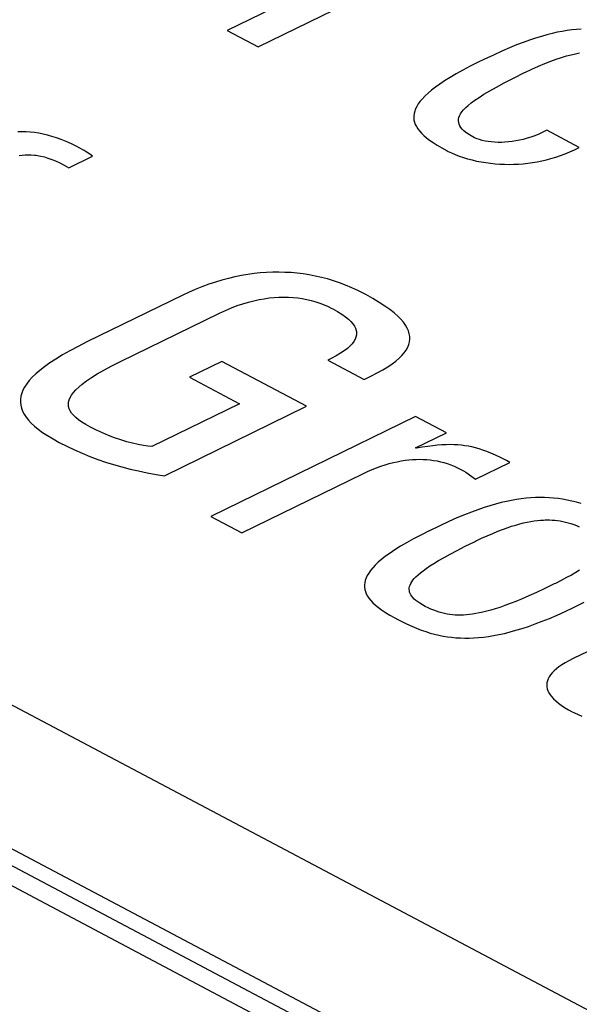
# Model space of a CAD drawing. Extents: x -840 to -217, y -121 to 557.
# Tile 94 of 145: x -368.24 to -365.92, y 492.03 to 496.11. Entities that reach past the tile are written whole.
import ezdxf

# ---------------------------------------------------------------- set-up
doc = ezdxf.new("R2010")
doc.units = 0
doc.header["$LTSCALE"] = 23.1
doc.layers.add('R912005577_AM_0', color=7, linetype='CONTINUOUS')

msp = doc.modelspace()

# ---------------------------------------------------------------- linework, layer by layer
at = {"layer": 'R912005577_AM_0', "color": 7}
for p, q in [((-342.1019, 478.6632), (-389.0602, 503.5221)), ((-341.9558, 478.6698), (-388.914, 503.5287)), ((-388.6515, 503.4603), (-341.5974, 478.5506)), ((-341.3705, 479.0253), (-387.5234, 503.4579)), ((-366.1688, 496.6574), (-367.3814, 496.0653)), ((-367.2535, 495.9976), (-366.0409, 496.5897)), ((-367.3814, 496.0653), (-367.2535, 495.9976)), ((-366.0351, 496.0525), (-366.0571, 496.047)), ((-366.0138, 496.0573), (-366.0351, 496.0525)), ((-365.9931, 496.0613), (-366.0138, 496.0573)), ((-365.9729, 496.0646), (-365.9931, 496.0613)), ((-365.9531, 496.0673), (-365.9729, 496.0646)), ((-365.9338, 496.0693), (-365.9531, 496.0673)), ((-365.9147, 496.0707), (-365.9338, 496.0693)), ((-366.1546, 496.0156), (-366.1822, 496.0049)), ((-366.1285, 496.025), (-366.1546, 496.0156)), ((-366.1037, 496.0333), (-366.1285, 496.025)), ((-366.0799, 496.0406), (-366.1037, 496.0333)), ((-366.0571, 496.047), (-366.0799, 496.0406)), ((-366.2435, 495.979), (-366.2784, 495.9632)), ((-366.2117, 495.9928), (-366.2435, 495.979)), ((-366.1822, 496.0049), (-366.2117, 495.9928)), ((-365.9568, 495.9645), (-365.9385, 495.9687)), ((-365.9385, 495.9687), (-365.9211, 495.9722)), ((-366.3411, 495.9333), (-366.3746, 495.9166)), ((-366.3178, 495.9446), (-366.3411, 495.9333)), ((-366.2784, 495.9632), (-366.3178, 495.9446)), ((-366.0911, 495.9174), (-366.0652, 495.9283)), ((-366.0652, 495.9283), (-366.0409, 495.9378)), ((-366.0409, 495.9378), (-366.018, 495.9461)), ((-366.018, 495.9461), (-365.9964, 495.9532)), ((-365.9964, 495.9532), (-365.9761, 495.9593)), ((-365.9761, 495.9593), (-365.9568, 495.9645)), ((-366.4329, 495.8852), (-366.458, 495.8705)), ((-366.4051, 495.9005), (-366.4329, 495.8852)), ((-366.3746, 495.9166), (-366.4051, 495.9005)), ((-366.1952, 495.8677), (-366.1498, 495.8902)), ((-366.1498, 495.8902), (-366.1482, 495.891)), ((-366.1482, 495.891), (-366.1187, 495.905)), ((-366.1187, 495.905), (-366.0911, 495.9174)), ((-366.4806, 495.8563), (-366.501, 495.8428)), ((-366.458, 495.8705), (-366.4806, 495.8563)), ((-366.2661, 495.8305), (-366.2335, 495.848)), ((-366.2335, 495.848), (-366.1952, 495.8677)), ((-366.5495, 495.8052), (-366.562, 495.7935)), ((-366.5353, 495.8173), (-366.5495, 495.8052)), ((-366.5191, 495.8298), (-366.5353, 495.8173)), ((-366.501, 495.8428), (-366.5191, 495.8298)), ((-366.3178, 495.8006), (-366.2939, 495.8148)), ((-366.2939, 495.8148), (-366.2661, 495.8305)), ((-366.582, 495.7714), (-366.5898, 495.7608)), ((-366.5728, 495.7823), (-366.582, 495.7714)), ((-366.562, 495.7935), (-366.5728, 495.7823)), ((-366.3829, 495.7546), (-366.3704, 495.7648)), ((-366.3704, 495.7648), (-366.3556, 495.7758)), ((-366.3556, 495.7758), (-366.3382, 495.7877)), ((-366.3382, 495.7877), (-366.3178, 495.8006)), ((-366.6074, 495.7211), (-366.6087, 495.7117)), ((-366.6049, 495.7307), (-366.6074, 495.7211)), ((-366.6032, 495.7356), (-366.6049, 495.7307)), ((-366.6011, 495.7405), (-366.6032, 495.7356)), ((-366.5961, 495.7505), (-366.6011, 495.7405)), ((-366.5898, 495.7608), (-366.5961, 495.7505)), ((-366.4144, 495.7195), (-366.4089, 495.7276)), ((-366.4089, 495.7276), (-366.402, 495.7361)), ((-366.402, 495.7361), (-366.3934, 495.745)), ((-366.3934, 495.745), (-366.3829, 495.7546)), ((-366.6087, 495.7117), (-366.6088, 495.7025)), ((-366.6088, 495.7025), (-366.6078, 495.6934)), ((-366.6078, 495.6934), (-366.6057, 495.6843)), ((-366.6057, 495.6843), (-366.6024, 495.6753)), ((-366.4232, 495.6902), (-366.4228, 495.6972)), ((-366.4224, 495.6833), (-366.4232, 495.6902)), ((-366.4228, 495.6972), (-366.4212, 495.7044)), ((-366.4205, 495.6765), (-366.4224, 495.6833)), ((-366.4212, 495.7044), (-366.4185, 495.7118)), ((-366.4185, 495.7118), (-366.4144, 495.7195)), ((-368.232, 495.6449), (-368.2489, 495.6446)), ((-368.215, 495.6444), (-368.232, 495.6449)), ((-368.1979, 495.6433), (-368.215, 495.6444)), ((-368.1806, 495.6414), (-368.1979, 495.6433)), ((-368.163, 495.6387), (-368.1806, 495.6414)), ((-366.6024, 495.6753), (-366.5979, 495.6663)), ((-366.5979, 495.6663), (-366.5923, 495.6573)), ((-366.5923, 495.6573), (-366.5854, 495.6483)), ((-366.5854, 495.6483), (-366.5771, 495.6391)), ((-366.5771, 495.6391), (-366.5675, 495.6297)), ((-366.4174, 495.6698), (-366.4205, 495.6765)), ((-366.4131, 495.6631), (-366.4174, 495.6698)), ((-366.4076, 495.6564), (-366.4131, 495.6631)), ((-366.4007, 495.6496), (-366.4076, 495.6564)), ((-366.3924, 495.6426), (-366.4007, 495.6496)), ((-366.3825, 495.6355), (-366.3924, 495.6426)), ((-366.0738, 495.6429), (-366.0904, 495.6354)), ((-366.0569, 495.6513), (-366.0738, 495.6429)), ((-365.9227, 495.5802), (-366.0569, 495.6513)), ((-368.1452, 495.6353), (-368.163, 495.6387)), ((-368.1269, 495.631), (-368.1452, 495.6353)), ((-368.1082, 495.6258), (-368.1269, 495.631)), ((-368.089, 495.6196), (-368.1082, 495.6258)), ((-368.0693, 495.6124), (-368.089, 495.6196)), ((-368.0488, 495.6041), (-368.0693, 495.6124)), ((-368.0275, 495.5946), (-368.0488, 495.6041)), ((-366.5675, 495.6297), (-366.5563, 495.6202)), ((-366.5563, 495.6202), (-366.5435, 495.6104)), ((-366.5435, 495.6104), (-366.5288, 495.6002)), ((-366.5288, 495.6002), (-366.512, 495.5895)), ((-366.3709, 495.6282), (-366.3825, 495.6355)), ((-366.3572, 495.6206), (-366.3709, 495.6282)), ((-366.3503, 495.6173), (-366.3572, 495.6206)), ((-366.3464, 495.6158), (-366.3503, 495.6173)), ((-366.3366, 495.6125), (-366.3464, 495.6158)), ((-366.3255, 495.6095), (-366.3366, 495.6125)), ((-366.3134, 495.6068), (-366.3255, 495.6095)), ((-366.3006, 495.6046), (-366.3134, 495.6068)), ((-366.2873, 495.6029), (-366.3006, 495.6046)), ((-366.2736, 495.6018), (-366.2873, 495.6029)), ((-366.2595, 495.6012), (-366.2736, 495.6018)), ((-366.2452, 495.6012), (-366.2595, 495.6012)), ((-366.2307, 495.6017), (-366.2452, 495.6012)), ((-366.2159, 495.6028), (-366.2307, 495.6017)), ((-366.201, 495.6045), (-366.2159, 495.6028)), ((-366.1858, 495.6069), (-366.201, 495.6045)), ((-366.1704, 495.6099), (-366.1858, 495.6069)), ((-366.1549, 495.6135), (-366.1704, 495.6099)), ((-366.1391, 495.6179), (-366.1549, 495.6135)), ((-366.1231, 495.6229), (-366.1391, 495.6179)), ((-366.1069, 495.6288), (-366.1231, 495.6229)), ((-366.0904, 495.6354), (-366.1069, 495.6288)), ((-368.0053, 495.5837), (-368.0275, 495.5946)), ((-367.9956, 495.5786), (-368.0053, 495.5837)), ((-367.9752, 495.5673), (-367.9956, 495.5786)), ((-367.9667, 495.5623), (-367.9752, 495.5673)), ((-367.9591, 495.5575), (-367.9667, 495.5623)), ((-367.9451, 495.5479), (-367.9591, 495.5575)), ((-366.512, 495.5895), (-366.4928, 495.5782)), ((-366.4928, 495.5782), (-366.4705, 495.566)), ((-366.4705, 495.566), (-366.4697, 495.5656)), ((-366.4697, 495.5656), (-366.4662, 495.5638)), ((-366.4662, 495.5638), (-366.4523, 495.5571)), ((-365.9815, 495.5538), (-365.962, 495.5618)), ((-365.962, 495.5618), (-365.9424, 495.5706)), ((-365.9424, 495.5706), (-365.9227, 495.5802)), ((-368.2446, 495.5461), (-368.232, 495.548)), ((-368.232, 495.548), (-368.2195, 495.5491)), ((-368.2195, 495.5491), (-368.2069, 495.5496)), ((-368.2069, 495.5496), (-368.1941, 495.5494)), ((-368.1941, 495.5494), (-368.1811, 495.5484)), ((-368.1811, 495.5484), (-368.1744, 495.5476)), ((-368.1744, 495.5476), (-368.1677, 495.5467)), ((-368.1677, 495.5467), (-368.1539, 495.5441)), ((-368.1539, 495.5441), (-368.1396, 495.5406)), ((-368.1396, 495.5406), (-368.1247, 495.5362)), ((-368.1247, 495.5362), (-368.1092, 495.5307)), ((-368.1092, 495.5307), (-368.0929, 495.524)), ((-368.0929, 495.524), (-368.0758, 495.516)), ((-368.0389, 495.4955), (-367.9398, 495.5439)), ((-367.9398, 495.5439), (-367.9451, 495.5479)), ((-366.4523, 495.5571), (-366.437, 495.5506)), ((-366.437, 495.5506), (-366.4205, 495.5443)), ((-366.4205, 495.5443), (-366.4032, 495.5384)), ((-366.4032, 495.5384), (-366.3853, 495.5331)), ((-366.3853, 495.5331), (-366.3668, 495.5282)), ((-366.3668, 495.5282), (-366.3481, 495.5239)), ((-366.3481, 495.5239), (-366.3291, 495.5201)), ((-366.3291, 495.5201), (-366.3099, 495.517)), ((-366.3099, 495.517), (-366.2906, 495.5144)), ((-366.1363, 495.5147), (-366.117, 495.5174)), ((-366.117, 495.5174), (-366.0978, 495.5207)), ((-366.0978, 495.5207), (-366.0785, 495.5245)), ((-366.0785, 495.5245), (-366.0592, 495.529)), ((-366.0592, 495.529), (-366.0399, 495.5342)), ((-366.0399, 495.5342), (-366.0205, 495.54)), ((-366.0205, 495.54), (-366.001, 495.5466)), ((-366.001, 495.5466), (-365.9815, 495.5538)), ((-368.0758, 495.516), (-368.0578, 495.5066)), ((-368.0578, 495.5066), (-368.0389, 495.4955)), ((-366.2906, 495.5144), (-366.2713, 495.5124)), ((-366.2713, 495.5124), (-366.252, 495.511)), ((-366.252, 495.511), (-366.2327, 495.5102)), ((-366.2327, 495.5102), (-366.2134, 495.51)), ((-366.2134, 495.51), (-366.1941, 495.5103)), ((-366.1941, 495.5103), (-366.1748, 495.5112)), ((-366.1748, 495.5112), (-366.1555, 495.5127)), ((-366.1555, 495.5127), (-366.1363, 495.5147)), ((-367.4035, 495.0303), (-367.4309, 495.0221)), ((-367.3764, 495.0375), (-367.4035, 495.0303)), ((-367.3496, 495.0437), (-367.3764, 495.0375)), ((-367.323, 495.0491), (-367.3496, 495.0437)), ((-367.2967, 495.0535), (-367.323, 495.0491)), ((-367.2706, 495.057), (-367.2967, 495.0535)), ((-367.2447, 495.0598), (-367.2706, 495.057)), ((-367.219, 495.0616), (-367.2447, 495.0598)), ((-367.1934, 495.0627), (-367.219, 495.0616)), ((-367.168, 495.0629), (-367.1934, 495.0627)), ((-367.1427, 495.0623), (-367.168, 495.0629)), ((-367.1174, 495.061), (-367.1427, 495.0623)), ((-367.1048, 495.06), (-367.1174, 495.061)), ((-367.0922, 495.0587), (-367.1048, 495.06)), ((-367.067, 495.0557), (-367.0922, 495.0587)), ((-367.0419, 495.0518), (-367.067, 495.0557)), ((-367.0168, 495.047), (-367.0419, 495.0518)), ((-366.9917, 495.0414), (-367.0168, 495.047)), ((-366.9666, 495.0348), (-366.9917, 495.0414)), ((-366.9414, 495.0273), (-366.9666, 495.0348)), ((-366.9162, 495.0188), (-366.9414, 495.0273)), ((-367.5145, 494.9913), (-367.5428, 494.9789)), ((-367.4864, 495.0027), (-367.5145, 494.9913)), ((-367.4585, 495.0129), (-367.4864, 495.0027)), ((-367.4309, 495.0221), (-367.4585, 495.0129)), ((-366.891, 495.0092), (-366.9162, 495.0188)), ((-366.8657, 494.9987), (-366.891, 495.0092)), ((-366.8404, 494.987), (-366.8657, 494.9987)), ((-366.815, 494.9741), (-366.8404, 494.987)), ((-367.5655, 494.9681), (-367.9636, 494.7737)), ((-367.5428, 494.9789), (-367.5655, 494.9681)), ((-367.2718, 494.9447), (-367.25, 494.9494)), ((-367.25, 494.9494), (-367.2287, 494.9532)), ((-367.2287, 494.9532), (-367.2079, 494.9561)), ((-367.2079, 494.9561), (-367.1874, 494.9581)), ((-367.1874, 494.9581), (-367.1672, 494.9593)), ((-367.1672, 494.9593), (-367.1474, 494.9597)), ((-367.1474, 494.9597), (-367.1279, 494.9593)), ((-367.1279, 494.9593), (-367.1085, 494.9581)), ((-367.1085, 494.9581), (-367.0894, 494.9561)), ((-367.0894, 494.9561), (-367.0705, 494.9533)), ((-367.0705, 494.9533), (-367.0518, 494.9498)), ((-367.0518, 494.9498), (-367.0333, 494.9454)), ((-367.0333, 494.9454), (-367.0151, 494.9403)), ((-366.8079, 494.9703), (-366.815, 494.9741)), ((-366.7781, 494.9537), (-366.8079, 494.9703)), ((-366.7517, 494.9379), (-366.7781, 494.9537)), ((-367.4139, 494.8929), (-367.3887, 494.9046)), ((-367.3887, 494.9046), (-367.3642, 494.915)), ((-367.3642, 494.915), (-367.3402, 494.9242)), ((-367.3402, 494.9242), (-367.3169, 494.9321)), ((-367.3169, 494.9321), (-367.2941, 494.9389)), ((-367.2941, 494.9389), (-367.2718, 494.9447)), ((-367.0151, 494.9403), (-366.9973, 494.9344)), ((-366.9973, 494.9344), (-366.9799, 494.9277)), ((-366.9799, 494.9277), (-366.9633, 494.9204)), ((-366.9633, 494.9204), (-366.9478, 494.9128)), ((-366.9478, 494.9128), (-366.9443, 494.911)), ((-366.9443, 494.911), (-366.9241, 494.8998)), ((-366.7285, 494.9228), (-366.7517, 494.9379)), ((-366.7082, 494.9083), (-366.7285, 494.9228)), ((-366.6905, 494.8944), (-366.7082, 494.9083)), ((-367.8237, 494.6928), (-367.4139, 494.8929)), ((-366.9241, 494.8998), (-366.9068, 494.8889)), ((-366.9068, 494.8889), (-366.892, 494.8785)), ((-366.892, 494.8785), (-366.8796, 494.8684)), ((-366.8796, 494.8684), (-366.8693, 494.8585)), ((-366.6753, 494.8809), (-366.6905, 494.8944)), ((-366.6624, 494.8679), (-366.6753, 494.8809)), ((-366.6515, 494.8553), (-366.6624, 494.8679)), ((-366.8693, 494.8585), (-366.8611, 494.8489)), ((-366.8611, 494.8489), (-366.8547, 494.8395)), ((-366.8547, 494.8395), (-366.8501, 494.8303)), ((-366.8501, 494.8303), (-366.8472, 494.8212)), ((-366.6427, 494.843), (-366.6515, 494.8553)), ((-366.6357, 494.831), (-366.6427, 494.843)), ((-366.6306, 494.8193), (-366.6357, 494.831)), ((-366.8518, 494.785), (-366.857, 494.7758)), ((-366.8482, 494.7941), (-366.8518, 494.785)), ((-366.8463, 494.8031), (-366.8482, 494.7941)), ((-366.8472, 494.8212), (-366.8464, 494.8166)), ((-366.8464, 494.8166), (-366.8459, 494.8121)), ((-366.8459, 494.8121), (-366.8463, 494.8031)), ((-366.6271, 494.8078), (-366.6306, 494.8193)), ((-366.6252, 494.7964), (-366.6271, 494.8078)), ((-366.6264, 494.7739), (-366.625, 494.7851)), ((-366.625, 494.7851), (-366.6252, 494.7964)), ((-368.0002, 494.7554), (-368.0343, 494.7372)), ((-367.9636, 494.7737), (-368.0002, 494.7554)), ((-366.8836, 494.7473), (-366.8966, 494.7373)), ((-366.8728, 494.757), (-366.8836, 494.7473)), ((-366.864, 494.7665), (-366.8728, 494.757)), ((-366.857, 494.7758), (-366.864, 494.7665)), ((-366.6402, 494.7404), (-366.6339, 494.7516)), ((-366.6339, 494.7516), (-366.6293, 494.7627)), ((-366.6293, 494.7627), (-366.6276, 494.7683)), ((-366.6276, 494.7683), (-366.6264, 494.7739)), ((-368.0925, 494.703), (-368.1171, 494.6868)), ((-368.065, 494.7198), (-368.0925, 494.703)), ((-368.0343, 494.7372), (-368.065, 494.7198)), ((-366.9505, 494.7048), (-366.9645, 494.6978)), ((-366.9298, 494.7161), (-366.9505, 494.7048)), ((-366.9119, 494.7269), (-366.9298, 494.7161)), ((-366.8966, 494.7373), (-366.9119, 494.7269)), ((-366.683, 494.6946), (-366.6694, 494.7063)), ((-366.6694, 494.7063), (-366.6578, 494.7178)), ((-366.6578, 494.7178), (-366.6481, 494.7291)), ((-366.6481, 494.7291), (-366.6402, 494.7404)), ((-368.139, 494.6712), (-368.1583, 494.656)), ((-368.1171, 494.6868), (-368.139, 494.6712)), ((-367.8926, 494.6571), (-367.8605, 494.6743)), ((-367.8605, 494.6743), (-367.8237, 494.6928)), ((-367.404, 494.6929), (-367.5384, 494.6273)), ((-367.0529, 494.5069), (-367.404, 494.6929)), ((-366.9645, 494.6978), (-366.8147, 494.6185)), ((-366.737, 494.658), (-366.7167, 494.6705)), ((-366.7167, 494.6705), (-366.6987, 494.6827)), ((-366.6987, 494.6827), (-366.683, 494.6946)), ((-368.1898, 494.6272), (-368.2023, 494.6133)), ((-368.1752, 494.6414), (-368.1898, 494.6272)), ((-368.1583, 494.656), (-368.1752, 494.6414)), ((-367.9651, 494.6124), (-367.9445, 494.6263)), ((-367.9445, 494.6263), (-367.9205, 494.6412)), ((-367.9205, 494.6412), (-367.8926, 494.6571)), ((-367.5384, 494.6273), (-367.3308, 494.5174)), ((-366.8147, 494.6185), (-366.7859, 494.6321)), ((-366.7859, 494.6321), (-366.76, 494.6452)), ((-366.76, 494.6452), (-366.737, 494.658)), ((-368.2215, 494.5866), (-368.2284, 494.5737)), ((-368.2129, 494.5998), (-368.2215, 494.5866)), ((-368.2023, 494.6133), (-368.2129, 494.5998)), ((-368.0095, 494.5753), (-367.9973, 494.587)), ((-367.9973, 494.587), (-367.9826, 494.5993)), ((-367.9826, 494.5993), (-367.9651, 494.6124)), ((-368.237, 494.5484), (-368.2388, 494.5359)), ((-368.2335, 494.5609), (-368.237, 494.5484)), ((-368.2284, 494.5737), (-368.2335, 494.5609)), ((-368.037, 494.5338), (-368.033, 494.5436)), ((-368.033, 494.5436), (-368.0271, 494.5537)), ((-368.0271, 494.5537), (-368.0194, 494.5643)), ((-368.0194, 494.5643), (-368.0095, 494.5753)), ((-368.2388, 494.5359), (-368.2391, 494.5298)), ((-368.2391, 494.5298), (-368.239, 494.5236)), ((-368.239, 494.5236), (-368.2376, 494.5114)), ((-368.2376, 494.5114), (-368.2346, 494.4992)), ((-368.2346, 494.4992), (-368.23, 494.487)), ((-368.04, 494.515), (-368.0393, 494.5243)), ((-368.0391, 494.5059), (-368.04, 494.515)), ((-368.0393, 494.5243), (-368.037, 494.5338)), ((-368.0366, 494.4969), (-368.0391, 494.5059)), ((-368.0325, 494.488), (-368.0366, 494.4969)), ((-367.3308, 494.5174), (-367.6936, 494.3402)), ((-367.6423, 494.2191), (-367.0529, 494.5069)), ((-368.23, 494.487), (-368.2237, 494.4748)), ((-368.2237, 494.4748), (-368.2157, 494.4625)), ((-368.2157, 494.4625), (-368.2059, 494.4501)), ((-368.0267, 494.4791), (-368.0325, 494.488)), ((-368.0192, 494.47), (-368.0267, 494.4791)), ((-368.0098, 494.4608), (-368.0192, 494.47)), ((-367.9982, 494.4513), (-368.0098, 494.4608)), ((-366.6013, 494.4645), (-367.4495, 494.0503)), ((-366.4733, 494.3967), (-366.6013, 494.4645)), ((-368.2059, 494.4501), (-368.1942, 494.4376)), ((-368.1942, 494.4376), (-368.1806, 494.4249)), ((-368.1806, 494.4249), (-368.1649, 494.412)), ((-367.9844, 494.4415), (-367.9982, 494.4513)), ((-367.9679, 494.4313), (-367.9844, 494.4415)), ((-367.9486, 494.4206), (-367.9679, 494.4313)), ((-367.9239, 494.408), (-367.9486, 494.4206)), ((-368.1649, 494.412), (-368.1469, 494.3988)), ((-368.1469, 494.3988), (-368.1266, 494.3853)), ((-368.1266, 494.3853), (-368.1037, 494.3716)), ((-367.8988, 494.3965), (-367.9239, 494.408)), ((-367.8736, 494.3859), (-367.8988, 494.3965)), ((-367.8483, 494.3764), (-367.8736, 494.3859)), ((-367.8232, 494.3678), (-367.8483, 494.3764)), ((-366.6009, 494.3344), (-366.4733, 494.3967)), ((-368.1037, 494.3716), (-368.078, 494.3574)), ((-368.078, 494.3574), (-368.0463, 494.3412)), ((-368.0463, 494.3412), (-368.0145, 494.3261)), ((-367.7984, 494.3604), (-367.8232, 494.3678)), ((-367.7743, 494.3541), (-367.7984, 494.3604)), ((-367.7512, 494.3488), (-367.7743, 494.3541)), ((-367.7294, 494.3448), (-367.7512, 494.3488)), ((-367.711, 494.3421), (-367.7294, 494.3448)), ((-367.6936, 494.3402), (-367.711, 494.3421)), ((-366.5978, 494.3328), (-366.6009, 494.3344)), ((-366.5734, 494.3372), (-366.5978, 494.3328)), ((-366.5509, 494.3407), (-366.5734, 494.3372)), ((-366.53, 494.3435), (-366.5509, 494.3407)), ((-366.5104, 494.3456), (-366.53, 494.3435)), ((-366.4919, 494.347), (-366.5104, 494.3456)), ((-366.4745, 494.3478), (-366.4919, 494.347)), ((-366.4578, 494.3481), (-366.4745, 494.3478)), ((-366.4419, 494.3478), (-366.4578, 494.3481)), ((-366.434, 494.3475), (-366.4419, 494.3478)), ((-366.4264, 494.347), (-366.434, 494.3475)), ((-366.4113, 494.3457), (-366.4264, 494.347)), ((-366.3966, 494.3438), (-366.4113, 494.3457)), ((-366.382, 494.3415), (-366.3966, 494.3438)), ((-366.3675, 494.3385), (-366.382, 494.3415)), ((-366.3528, 494.3349), (-366.3675, 494.3385)), ((-366.3379, 494.3307), (-366.3528, 494.3349)), ((-368.0145, 494.3261), (-367.9826, 494.3121)), ((-367.9826, 494.3121), (-367.9506, 494.2991)), ((-367.9506, 494.2991), (-367.9183, 494.2871)), ((-366.3224, 494.3256), (-366.3379, 494.3307)), ((-366.3062, 494.3197), (-366.3224, 494.3256)), ((-366.289, 494.3128), (-366.3062, 494.3197)), ((-366.2702, 494.3045), (-366.289, 494.3128)), ((-366.2492, 494.2945), (-366.2702, 494.3045)), ((-366.2248, 494.2822), (-366.2492, 494.2945)), ((-367.9183, 494.2871), (-367.8856, 494.2759)), ((-367.8856, 494.2759), (-367.8526, 494.2655)), ((-367.8526, 494.2655), (-367.819, 494.256)), ((-367.819, 494.256), (-367.7847, 494.2471)), ((-366.7817, 494.2447), (-366.7632, 494.252)), ((-366.7632, 494.252), (-366.7452, 494.2586)), ((-366.7452, 494.2586), (-366.7275, 494.2644)), ((-366.7275, 494.2644), (-366.7102, 494.2694)), ((-366.7102, 494.2694), (-366.6933, 494.2738)), ((-366.6933, 494.2738), (-366.6768, 494.2775)), ((-366.6768, 494.2775), (-366.6606, 494.2806)), ((-366.6606, 494.2806), (-366.6448, 494.2831)), ((-366.6448, 494.2831), (-366.6292, 494.285)), ((-366.6292, 494.285), (-366.614, 494.2863)), ((-366.614, 494.2863), (-366.599, 494.287)), ((-366.599, 494.287), (-366.5842, 494.2873)), ((-366.5842, 494.2873), (-366.5695, 494.287)), ((-366.5695, 494.287), (-366.5551, 494.2861)), ((-366.5551, 494.2861), (-366.5407, 494.2847)), ((-366.5407, 494.2847), (-366.5265, 494.2828)), ((-366.5265, 494.2828), (-366.5122, 494.2803)), ((-366.5122, 494.2803), (-366.4981, 494.2772)), ((-366.4981, 494.2772), (-366.491, 494.2755)), ((-366.491, 494.2755), (-366.4839, 494.2736)), ((-366.4839, 494.2736), (-366.4697, 494.2693)), ((-366.4697, 494.2693), (-366.4556, 494.2643)), ((-366.4556, 494.2643), (-366.4414, 494.2586)), ((-366.4414, 494.2586), (-366.4272, 494.2523)), ((-366.4272, 494.2523), (-366.413, 494.2451)), ((-366.3527, 494.2047), (-366.2099, 494.2744)), ((-366.2099, 494.2744), (-366.2248, 494.2822)), ((-367.7847, 494.2471), (-367.7496, 494.239)), ((-367.7496, 494.239), (-367.7135, 494.2315)), ((-367.7135, 494.2315), (-367.6761, 494.2246)), ((-367.6761, 494.2246), (-367.6423, 494.2191)), ((-367.3215, 493.9826), (-366.8198, 494.2275)), ((-366.8198, 494.2275), (-366.8006, 494.2365)), ((-366.8006, 494.2365), (-366.7817, 494.2447)), ((-366.413, 494.2451), (-366.4032, 494.2396)), ((-366.4032, 494.2396), (-366.3934, 494.2333)), ((-366.3934, 494.2333), (-366.3527, 494.2047)), ((-366.0856, 494.1289), (-366.1045, 494.1286)), ((-366.0667, 494.1287), (-366.0856, 494.1289)), ((-366.048, 494.1279), (-366.0667, 494.1287)), ((-366.2928, 494.0951), (-366.3173, 494.0873)), ((-366.2694, 494.1019), (-366.2928, 494.0951)), ((-366.2468, 494.1078), (-366.2694, 494.1019)), ((-366.2249, 494.1129), (-366.2468, 494.1078)), ((-366.2037, 494.1172), (-366.2249, 494.1129)), ((-366.1831, 494.1208), (-366.2037, 494.1172)), ((-366.1629, 494.1237), (-366.1831, 494.1208)), ((-366.1431, 494.126), (-366.1629, 494.1237)), ((-366.1237, 494.1276), (-366.1431, 494.126)), ((-366.1045, 494.1286), (-366.1237, 494.1276)), ((-366.0293, 494.1265), (-366.048, 494.1279)), ((-366.0106, 494.1245), (-366.0293, 494.1265)), ((-365.9918, 494.1218), (-366.0106, 494.1245)), ((-365.9729, 494.1185), (-365.9918, 494.1218)), ((-365.9539, 494.1144), (-365.9729, 494.1185)), ((-365.9347, 494.1097), (-365.9539, 494.1144)), ((-365.9153, 494.1043), (-365.9347, 494.1097)), ((-367.4495, 494.0503), (-367.3215, 493.9826)), ((-366.3988, 494.0571), (-366.4297, 494.0441)), ((-366.37, 494.0684), (-366.3988, 494.0571)), ((-366.343, 494.0785), (-366.37, 494.0684)), ((-366.3173, 494.0873), (-366.343, 494.0785)), ((-366.5005, 494.012), (-366.5434, 493.9914)), ((-366.4632, 494.0292), (-366.5005, 494.012)), ((-366.4297, 494.0441), (-366.4632, 494.0292)), ((-366.2212, 494.0035), (-366.203, 494.0096)), ((-366.203, 494.0096), (-366.1857, 494.0149)), ((-366.1857, 494.0149), (-366.1692, 494.0194)), ((-366.1692, 494.0194), (-366.1534, 494.0234)), ((-366.1534, 494.0234), (-366.1383, 494.0267)), ((-366.1383, 494.0267), (-366.1238, 494.0295)), ((-366.1238, 494.0295), (-366.1099, 494.0318)), ((-366.1099, 494.0318), (-366.0965, 494.0335)), ((-366.0965, 494.0335), (-366.0835, 494.0348)), ((-366.0835, 494.0348), (-366.0709, 494.0356)), ((-366.0709, 494.0356), (-366.0647, 494.0359)), ((-366.0647, 494.0359), (-366.0586, 494.036)), ((-366.0586, 494.036), (-366.0467, 494.036)), ((-366.0467, 494.036), (-366.0351, 494.0356)), ((-366.0351, 494.0356), (-366.0237, 494.0347)), ((-366.0237, 494.0347), (-366.0124, 494.0335)), ((-366.0124, 494.0335), (-366.0013, 494.0319)), ((-366.0013, 494.0319), (-365.9903, 494.0298)), ((-365.9903, 494.0298), (-365.9792, 494.0273)), ((-365.9792, 494.0273), (-365.9682, 494.0243)), ((-365.9682, 494.0243), (-365.9571, 494.0209)), ((-365.9571, 494.0209), (-365.9458, 494.0169)), ((-365.9458, 494.0169), (-365.9343, 494.0123)), ((-365.9343, 494.0123), (-365.9225, 494.0071)), ((-366.5794, 493.9734), (-366.6103, 493.9572)), ((-366.5454, 493.9904), (-366.5794, 493.9734)), ((-366.5434, 493.9914), (-366.5454, 493.9904)), ((-366.3275, 493.96), (-366.3039, 493.9707)), ((-366.3039, 493.9707), (-366.2816, 493.9803)), ((-366.2816, 493.9803), (-366.2604, 493.989)), ((-366.2604, 493.989), (-366.2403, 493.9967)), ((-366.2403, 493.9967), (-366.2212, 494.0035)), ((-366.6637, 493.9267), (-366.6865, 493.9124)), ((-366.6383, 493.9416), (-366.6637, 493.9267)), ((-366.6103, 493.9572), (-366.6383, 493.9416)), ((-366.4291, 493.9096), (-366.3958, 493.9266)), ((-366.3958, 493.9266), (-366.3574, 493.9456)), ((-366.3574, 493.9456), (-366.3523, 493.9481)), ((-366.3523, 493.9481), (-366.3275, 493.96)), ((-366.7252, 493.8856), (-366.7413, 493.8729)), ((-366.7069, 493.8987), (-366.7252, 493.8856)), ((-366.6865, 493.9124), (-366.7069, 493.8987)), ((-366.4833, 493.8803), (-366.458, 493.8943)), ((-366.458, 493.8943), (-366.4291, 493.9096)), ((-366.768, 493.849), (-366.7787, 493.8376)), ((-366.7556, 493.8607), (-366.768, 493.849)), ((-366.7413, 493.8729), (-366.7556, 493.8607)), ((-366.5569, 493.8349), (-366.542, 493.845)), ((-366.542, 493.845), (-366.5249, 493.8559)), ((-366.5249, 493.8559), (-366.5055, 493.8676)), ((-366.5055, 493.8676), (-366.4833, 493.8803)), ((-366.8015, 493.8056), (-366.8064, 493.7954)), ((-366.7954, 493.8159), (-366.8015, 493.8056)), ((-366.7878, 493.8266), (-366.7954, 493.8159)), ((-366.7787, 493.8376), (-366.7878, 493.8266)), ((-366.5994, 493.8004), (-366.591, 493.8083)), ((-366.591, 493.8083), (-366.5812, 493.8166)), ((-366.5812, 493.8166), (-366.5699, 493.8255)), ((-366.5699, 493.8255), (-366.5569, 493.8349)), ((-365.9553, 493.8076), (-365.9752, 493.7967)), ((-365.9375, 493.818), (-365.9553, 493.8076)), ((-365.9215, 493.8279), (-365.9375, 493.818)), ((-366.8121, 493.7759), (-366.8131, 493.7664)), ((-366.8131, 493.7664), (-366.8129, 493.757)), ((-366.8098, 493.7855), (-366.8121, 493.7759)), ((-366.8064, 493.7954), (-366.8098, 493.7855)), ((-366.626, 493.7598), (-366.624, 493.766)), ((-366.624, 493.766), (-366.6211, 493.7723)), ((-366.6211, 493.7723), (-366.6172, 493.7789)), ((-366.6172, 493.7789), (-366.6124, 493.7857)), ((-366.6124, 493.7857), (-366.6065, 493.7929)), ((-366.6065, 493.7929), (-366.5994, 493.8004)), ((-366.0268, 493.7704), (-366.0658, 493.7517)), ((-366.0215, 493.773), (-366.0268, 493.7704)), ((-365.9972, 493.7851), (-366.0215, 493.773)), ((-365.9752, 493.7967), (-365.9972, 493.7851)), ((-365.3019, 493.7766), (-365.9485, 493.4609)), ((-366.8129, 493.757), (-366.8116, 493.7478)), ((-366.8116, 493.7478), (-366.809, 493.7386)), ((-366.809, 493.7386), (-366.8053, 493.7295)), ((-366.8053, 493.7295), (-366.8004, 493.7204)), ((-366.6275, 493.7479), (-366.6271, 493.7538)), ((-366.627, 493.7421), (-366.6275, 493.7479)), ((-366.6271, 493.7538), (-366.626, 493.7598)), ((-366.6257, 493.7364), (-366.627, 493.7421)), ((-366.6236, 493.7307), (-366.6257, 493.7364)), ((-366.6207, 493.7251), (-366.6236, 493.7307)), ((-366.6169, 493.7195), (-366.6207, 493.7251)), ((-366.1317, 493.7214), (-366.16, 493.7092)), ((-366.1005, 493.7355), (-366.1317, 493.7214)), ((-366.0658, 493.7517), (-366.1005, 493.7355)), ((-366.8004, 493.7204), (-366.7942, 493.7112)), ((-366.7942, 493.7112), (-366.7868, 493.702)), ((-366.7868, 493.702), (-366.7779, 493.6926)), ((-366.7779, 493.6926), (-366.7675, 493.6831)), ((-366.7675, 493.6831), (-366.7555, 493.6733)), ((-366.6122, 493.7138), (-366.6169, 493.7195)), ((-366.6066, 493.7081), (-366.6122, 493.7138)), ((-366.6, 493.7023), (-366.6066, 493.7081)), ((-366.5922, 493.6964), (-366.6, 493.7023)), ((-366.5833, 493.6903), (-366.5922, 493.6964)), ((-366.5731, 493.6841), (-366.5833, 493.6903)), ((-366.5615, 493.6777), (-366.5731, 493.6841)), ((-366.2318, 493.6808), (-366.2522, 493.6736)), ((-366.2098, 493.689), (-366.2318, 493.6808)), ((-366.186, 493.6984), (-366.2098, 493.689)), ((-366.16, 493.7092), (-366.186, 493.6984)), ((-365.9441, 493.6742), (-365.9019, 493.6952)), ((-366.7555, 493.6733), (-366.7417, 493.6632)), ((-366.7417, 493.6632), (-366.726, 493.6526)), ((-366.726, 493.6526), (-366.7079, 493.6416)), ((-366.7079, 493.6416), (-366.687, 493.6297)), ((-366.5493, 493.6715), (-366.5615, 493.6777)), ((-366.5375, 493.6661), (-366.5493, 493.6715)), ((-366.526, 493.6613), (-366.5375, 493.6661)), ((-366.5147, 493.6572), (-366.526, 493.6613)), ((-366.5035, 493.6536), (-366.5147, 493.6572)), ((-366.4925, 493.6505), (-366.5035, 493.6536)), ((-366.4816, 493.6479), (-366.4925, 493.6505)), ((-366.4707, 493.6457), (-366.4816, 493.6479)), ((-366.4597, 493.644), (-366.4707, 493.6457)), ((-366.4487, 493.6427), (-366.4597, 493.644)), ((-366.4375, 493.6418), (-366.4487, 493.6427)), ((-366.4261, 493.6413), (-366.4375, 493.6418)), ((-366.4146, 493.6413), (-366.4261, 493.6413)), ((-366.4027, 493.6416), (-366.4146, 493.6413)), ((-366.3905, 493.6424), (-366.4027, 493.6416)), ((-366.3779, 493.6436), (-366.3905, 493.6424)), ((-366.3648, 493.6453), (-366.3779, 493.6436)), ((-366.3512, 493.6475), (-366.3648, 493.6453)), ((-366.3369, 493.6502), (-366.3512, 493.6475)), ((-366.3218, 493.6535), (-366.3369, 493.6502)), ((-366.306, 493.6574), (-366.3218, 493.6535)), ((-366.2892, 493.662), (-366.306, 493.6574)), ((-366.2713, 493.6674), (-366.2892, 493.662)), ((-366.2522, 493.6736), (-366.2713, 493.6674)), ((-366.0458, 493.628), (-366.0141, 493.6416)), ((-366.0141, 493.6416), (-365.9809, 493.6566)), ((-365.9809, 493.6566), (-365.9461, 493.6732)), ((-365.9461, 493.6732), (-365.9441, 493.6742)), ((-366.687, 493.6297), (-366.674, 493.6227)), ((-366.674, 493.6227), (-366.6608, 493.6158)), ((-366.6608, 493.6158), (-366.6384, 493.6048)), ((-366.6384, 493.6048), (-366.6173, 493.5951)), ((-366.1329, 493.5948), (-366.1051, 493.6047)), ((-366.1051, 493.6047), (-366.0761, 493.6157)), ((-366.0761, 493.6157), (-366.0458, 493.628)), ((-366.6173, 493.5951), (-366.5973, 493.5867)), ((-366.5973, 493.5867), (-366.578, 493.5793)), ((-366.578, 493.5793), (-366.5592, 493.5728)), ((-366.5592, 493.5728), (-366.5408, 493.5671)), ((-366.5408, 493.5671), (-366.5228, 493.5622)), ((-366.5228, 493.5622), (-366.5049, 493.5581)), ((-366.5049, 493.5581), (-366.4872, 493.5546)), ((-366.2779, 493.5567), (-366.2559, 493.5609)), ((-366.2559, 493.5609), (-366.2331, 493.5658)), ((-366.2331, 493.5658), (-366.2095, 493.5717)), ((-366.2095, 493.5717), (-366.185, 493.5784)), ((-366.185, 493.5784), (-366.1595, 493.5861)), ((-366.1595, 493.5861), (-366.1329, 493.5948)), ((-366.4872, 493.5546), (-366.4694, 493.5517)), ((-366.4694, 493.5517), (-366.4517, 493.5494)), ((-366.4517, 493.5494), (-366.4337, 493.5478)), ((-366.4337, 493.5478), (-366.4156, 493.5467)), ((-366.4156, 493.5467), (-366.3973, 493.5463)), ((-366.3973, 493.5463), (-366.3786, 493.5464)), ((-366.3786, 493.5464), (-366.3595, 493.5471)), ((-366.3595, 493.5471), (-366.3399, 493.5485)), ((-366.3399, 493.5485), (-366.3198, 493.5505)), ((-366.3198, 493.5505), (-366.2992, 493.5533)), ((-366.2992, 493.5533), (-366.2779, 493.5567)), ((-365.9947, 493.435), (-366.0069, 493.4265)), ((-365.981, 493.4435), (-365.9947, 493.435)), ((-365.9656, 493.4521), (-365.981, 493.4435)), ((-365.9485, 493.4609), (-365.9656, 493.4521)), ((-366.035, 493.4016), (-366.0417, 493.3934)), ((-366.027, 493.4098), (-366.035, 493.4016)), ((-366.0177, 493.4181), (-366.027, 493.4098)), ((-366.0069, 493.4265), (-366.0177, 493.4181)), ((-366.0565, 493.3608), (-366.0572, 493.3526)), ((-366.0545, 493.3689), (-366.0565, 493.3608)), ((-366.0514, 493.377), (-366.0545, 493.3689)), ((-366.0472, 493.3852), (-366.0514, 493.377)), ((-366.0417, 493.3934), (-366.0472, 493.3852)), ((-366.0572, 493.3526), (-366.0569, 493.3445)), ((-366.0569, 493.3445), (-366.0553, 493.3362)), ((-366.0553, 493.3362), (-366.0526, 493.328)), ((-366.0526, 493.328), (-366.0487, 493.3197)), ((-366.0487, 493.3197), (-366.0436, 493.3113)), ((-366.0436, 493.3113), (-366.0371, 493.3028)), ((-366.0371, 493.3028), (-366.0293, 493.2941)), ((-366.0293, 493.2941), (-366.0202, 493.2854)), ((-366.0202, 493.2854), (-366.0095, 493.2766)), ((-366.0095, 493.2766), (-365.9973, 493.2676)), ((-365.9973, 493.2676), (-365.9835, 493.2585)), ((-365.9835, 493.2585), (-365.968, 493.2492)), ((-365.968, 493.2492), (-365.9547, 493.2419)), ((-365.9547, 493.2419), (-365.9426, 493.2358)), ((-365.9426, 493.2358), (-365.9274, 493.2289)), ((-365.9274, 493.2289), (-365.9116, 493.2225))]:
    msp.add_line(p, q, dxfattribs=at)

doc.saveas('drawing.dxf')
